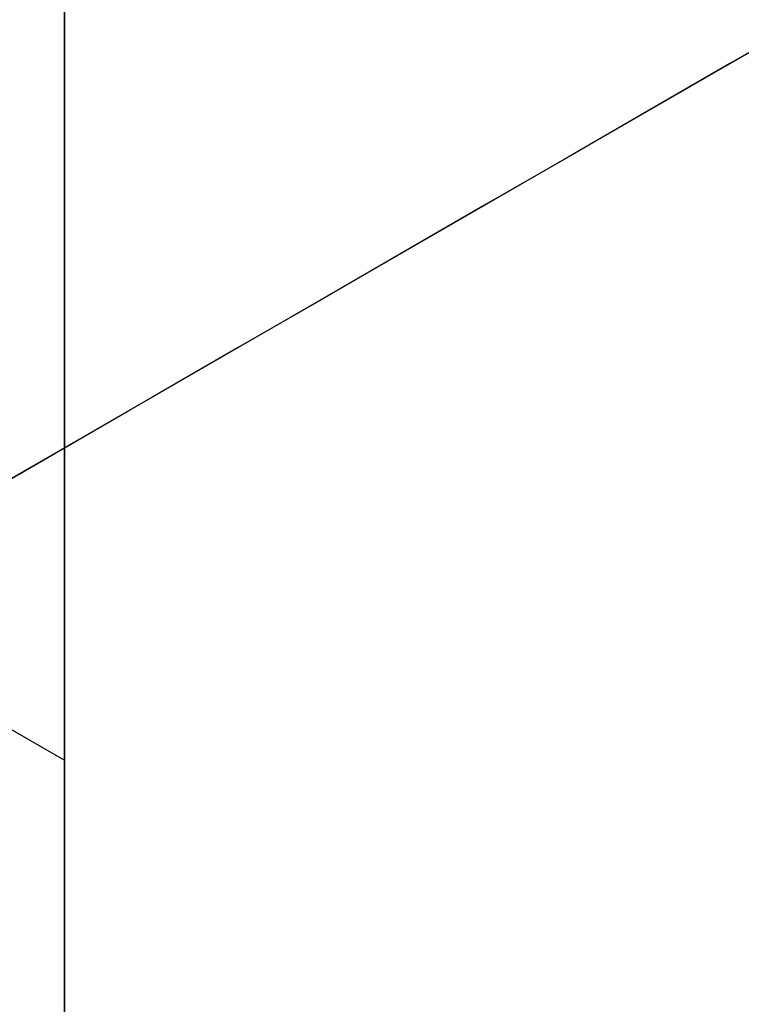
# Model space of a CAD drawing. Header units: millimetres. Extents: x -273 to 273, y -262 to 262.
# Tile 132 of 256: x -1.0032 to -0.9511, y -0.6175 to -0.5464. Entities that reach past the tile are written whole.
import ezdxf

# ---------------------------------------------------------------- set-up
doc = ezdxf.new("R2010")
doc.units = ezdxf.units.MM
doc.header["$MEASUREMENT"] = 0
doc.layers.add('Default', color=7, linetype='Continuous', true_color=0x000000)

# ---------------------------------------------------------------- blocks, each defined once
blk = doc.blocks.new('Block 01')
at = {"layer": 'Default', "color": 9, "true_color": 0xbfbfbf}
blk.add_line((-1.115983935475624, 0.5329408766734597, 778.668000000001), (-1.00000000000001, 0.599904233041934, 778.6680000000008), dxfattribs=at)
for points, knots in [([(-1.000000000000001, 0.9625595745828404, 779.189699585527), (-1.000000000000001, 1.280998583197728, 768.9222898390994), (-1.000000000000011, 1.60822665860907, 758.6551526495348), (-1.000000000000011, 2.162908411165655, 741.7134129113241), (-1.000000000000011, 2.385163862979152, 735.0386403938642), (-1.000000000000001, 2.680020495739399, 726.3185048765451), (-1.000000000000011, 2.749496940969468, 724.2730361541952), (-1.000000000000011, 2.950221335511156, 718.3886082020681), (-1.000000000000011, 3.082223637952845, 714.549674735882), (-1.000000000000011, 3.277304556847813, 708.911735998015), (-1.000000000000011, 3.339734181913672, 707.1127082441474), (-1.000000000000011, 3.555340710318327, 700.9136911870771), (-1.000000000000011, 3.709289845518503, 696.5137288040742), (-1.000000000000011, 3.950457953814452, 689.6254209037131), (-1.000000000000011, 4.037597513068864, 687.1370725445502), (-1.000000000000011, 4.243346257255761, 681.2464907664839), (-1.000000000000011, 4.361796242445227, 677.8442516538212), (-1.000000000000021, 4.51505934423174, 673.3905213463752), (-1.000000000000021, 4.55110413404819, 672.339072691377), (-1.000000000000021, 4.654748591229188, 669.3007794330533), (-1.000000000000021, 4.72190133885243, 667.313919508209), (-1.000000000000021, 4.819302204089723, 664.3890582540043), (-1.000000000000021, 4.850315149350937, 663.451082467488), (-1.000000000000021, 4.939106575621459, 660.7418510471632), (-1.000000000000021, 4.99619952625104, 658.9705727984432), (-1.000000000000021, 5.078196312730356, 656.3635239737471), (-1.000000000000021, 5.104171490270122, 655.5277872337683), (-1.000000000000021, 5.178117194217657, 653.1145003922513), (-1.000000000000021, 5.225159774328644, 651.5369216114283), (-1.000000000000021, 5.291775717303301, 649.2151569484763), (-1.000000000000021, 5.312728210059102, 648.4710108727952), (-1.000000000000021, 5.371892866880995, 646.3223061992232), (-1.000000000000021, 5.408934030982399, 644.9177149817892), (-1.000000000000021, 5.460257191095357, 642.8504632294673), (-1.000000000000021, 5.476222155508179, 642.1878448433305), (-1.000000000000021, 5.520726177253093, 640.2741157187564), (-1.000000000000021, 5.547853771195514, 639.0229716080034), (-1.000000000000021, 5.584037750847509, 637.1812211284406), (-1.000000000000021, 5.595070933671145, 636.5906540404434), (-1.000000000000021, 5.633113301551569, 634.4275768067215), (-1.000000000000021, 5.656253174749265, 632.8549951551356), (-1.000000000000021, 5.683104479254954, 630.3453829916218), (-1.000000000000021, 5.690876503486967, 629.4083981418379), (-1.000000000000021, 5.704959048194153, 626.7757251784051), (-1.000000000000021, 5.705103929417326, 625.0799908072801), (-1.000000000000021, 5.68662748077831, 622.6148386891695), (-1.000000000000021, 5.678186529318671, 621.8453577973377), (-1.000000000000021, 5.645450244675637, 619.6685621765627), (-1.000000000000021, 5.613843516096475, 618.2613429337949), (-1.000000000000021, 5.547641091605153, 616.2076259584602), (-1.000000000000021, 5.523868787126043, 615.5607945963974), (-1.000000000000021, 5.446622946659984, 613.7124725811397), (-1.000000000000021, 5.385124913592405, 612.5113068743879), (-1.000000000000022, 5.275243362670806, 610.7489796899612), (-1.000000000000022, 5.237283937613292, 610.1871802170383), (-1.000000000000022, 5.118499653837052, 608.5617062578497), (-1.000000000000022, 5.029625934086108, 607.4986175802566), (-1.000000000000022, 4.881019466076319, 605.9291952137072), (-1.000000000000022, 4.830320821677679, 605.4220101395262), (-1.000000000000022, 4.673910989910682, 603.9353326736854), (-1.000000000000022, 4.560934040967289, 602.9566088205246), (-1.000000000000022, 4.379236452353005, 601.5028346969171), (-1.000000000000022, 4.317553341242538, 601.0269018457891), (-1.000000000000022, 4.128574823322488, 599.6160337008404), (-1.000000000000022, 3.995433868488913, 598.6818870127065), (-1.000000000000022, 3.786684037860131, 597.2873614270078), (-1.000000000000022, 3.716032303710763, 596.8262352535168), (-1.000000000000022, 3.500665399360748, 595.4488499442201), (-1.000000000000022, 3.351765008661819, 594.5332490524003), (-1.000000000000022, 3.122282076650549, 593.1623081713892), (-1.000000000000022, 3.044892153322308, 592.7064300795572), (-1.000000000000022, 2.732205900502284, 590.8863798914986), (-1.000000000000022, 2.489709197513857, 589.5234549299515), (-1.000000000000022, 2.078471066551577, 587.2549467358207), (-1.000000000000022, 1.912200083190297, 586.3489072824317), (-1.000000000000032, 1.410808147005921, 583.6326549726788), (-1.000000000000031, 1.072868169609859, 581.8229631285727), (-1.000000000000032, 0.5711502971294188, 579.1065381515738), (-1.000000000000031, 0.4046971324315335, 578.2002993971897), (-1.000000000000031, -0.09076097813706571, 575.4739079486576), (-1.000000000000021, -0.4145497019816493, 573.6527914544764), (-1.000000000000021, -0.8824460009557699, 570.9120456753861), (-1.000000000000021, -1.035911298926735, 569.9940308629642), (-1.000000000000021, -1.488219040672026, 567.219143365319), (-1.000000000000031, -1.775493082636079, 565.3603697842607), (-1.000000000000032, -2.180303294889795, 562.5551785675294), (-1.000000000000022, -2.311710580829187, 561.6107802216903), (-1.000000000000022, -2.695615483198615, 558.739862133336), (-1.000000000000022, -2.932182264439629, 556.8112103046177), (-1.000000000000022, -3.257130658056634, 553.8923683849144), (-1.000000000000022, -3.361470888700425, 552.9039599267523), (-1.000000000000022, -3.663546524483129, 549.8806416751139), (-1.000000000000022, -3.84339114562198, 547.8439591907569), (-1.000000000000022, -4.083989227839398, 544.7530731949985), (-1.000000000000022, -4.160288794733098, 543.7000679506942), (-1.000000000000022, -4.379039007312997, 540.4594946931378), (-1.000000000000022, -4.504346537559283, 538.2707934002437), (-1.000000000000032, -4.66814441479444, 534.9404097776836), (-1.000000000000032, -4.719466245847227, 533.7993364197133), (-1.000000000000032, -4.865625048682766, 530.2683522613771), (-1.000000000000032, -4.946798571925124, 527.8778965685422), (-1.000000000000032, -5.053184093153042, 524.2318923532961), (-1.000000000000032, -5.086627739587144, 522.9765634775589), (-1.000000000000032, -5.166318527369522, 519.7554249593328), (-1.000000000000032, -5.209125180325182, 517.7895314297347), (-1.000000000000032, -5.261845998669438, 515.1450833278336), (-1.000000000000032, -5.274934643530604, 514.4665890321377), (-1.000000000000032, -5.313790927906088, 512.3949672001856), (-1.000000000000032, -5.338397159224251, 511.0018180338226), (-1.000000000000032, -5.374120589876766, 508.8936473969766), (-1.000000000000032, -5.385971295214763, 508.1786381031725), (-1.000000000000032, -5.42151507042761, 505.9960504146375), (-1.000000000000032, -5.444550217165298, 504.5284613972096), (-1.000000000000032, -5.478716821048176, 502.3080902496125), (-1.000000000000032, -5.490179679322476, 501.5553131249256), (-1.000000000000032, -5.524920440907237, 499.2587152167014), (-1.000000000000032, -5.547960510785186, 497.7148908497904), (-1.000000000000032, -5.582803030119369, 495.3799789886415), (-1.000000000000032, -5.594605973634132, 494.5888914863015), (-1.000000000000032, -5.630680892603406, 492.1773672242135), (-1.000000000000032, -5.6550555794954, 490.5569319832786), (-1.000000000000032, -5.692442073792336, 488.1072702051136), (-1.000000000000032, -5.70519005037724, 487.2780396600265), (-1.000000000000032, -5.744362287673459, 484.7528019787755), (-1.000000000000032, -5.771155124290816, 483.0568005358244), (-1.000000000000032, -5.812589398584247, 480.4943105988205), (-1.000000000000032, -5.826764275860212, 479.6278145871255), (-1.000000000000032, -5.870422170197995, 476.9922073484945), (-1.000000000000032, -5.900470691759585, 475.2231054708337), (-1.000000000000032, -5.947092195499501, 472.5518411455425), (-1.000000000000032, -5.963052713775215, 471.6496680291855), (-1.000000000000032, -6.012209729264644, 468.9091680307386), (-1.000000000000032, -6.046105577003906, 467.0708536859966), (-1.000000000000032, -6.098688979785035, 464.2970022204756), (-1.000000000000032, -6.116670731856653, 463.3614517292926), (-1.000000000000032, -6.171965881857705, 460.5236705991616), (-1.000000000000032, -6.210054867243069, 458.6214550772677), (-1.000000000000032, -6.269009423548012, 455.7533387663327), (-1.000000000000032, -6.2891248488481, 454.7874225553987), (-1.000000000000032, -6.350823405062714, 451.8621084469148), (-1.000000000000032, -6.393205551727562, 449.9027274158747), (-1.000000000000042, -6.458574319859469, 446.9508051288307), (-1.000000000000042, -6.480812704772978, 445.9582472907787), (-1.000000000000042, -6.548807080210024, 442.9572863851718), (-1.000000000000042, -6.595336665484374, 440.9489008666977), (-1.000000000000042, -6.666795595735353, 437.9257695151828), (-1.000000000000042, -6.691023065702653, 436.9110070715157), (-1.000000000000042, -6.764833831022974, 433.8484250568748), (-1.000000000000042, -6.815119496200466, 431.8006224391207), (-1.000000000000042, -6.891976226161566, 428.7210187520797), (-1.000000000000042, -6.917935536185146, 427.6892023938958), (-1.000000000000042, -7.023149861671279, 423.5381438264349), (-1.000000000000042, -7.103971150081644, 420.4189414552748), (-1.000000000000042, -7.241138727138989, 415.2075659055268), (-1.000000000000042, -7.29678422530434, 413.1153741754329), (-1.000000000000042, -7.437003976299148, 407.8807120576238), (-1.000000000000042, -7.522078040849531, 404.7382550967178), (-1.000000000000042, -7.635937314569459, 400.5500160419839), (-1.000000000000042, -7.664407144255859, 399.5042253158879), (-1.000000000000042, -7.749700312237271, 396.3732967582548), (-1.000000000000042, -7.806582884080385, 394.2881605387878), (-1.000000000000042, -7.891672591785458, 391.1648765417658), (-1.000000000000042, -7.919936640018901, 390.1267303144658), (-1.000000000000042, -8.00429786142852, 387.0239288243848), (-1.000000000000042, -8.060283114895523, 384.9592705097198), (-1.000000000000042, -8.143619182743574, 381.8691233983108), (-1.000000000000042, -8.171199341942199, 380.8436407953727), (-1.000000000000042, -8.253224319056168, 377.7832600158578), (-1.000000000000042, -8.307391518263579, 375.7483543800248), (-1.000000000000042, -8.38761078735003, 372.7048750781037), (-1.000000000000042, -8.414063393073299, 371.6963119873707), (-1.000000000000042, -8.49245311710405, 368.6903561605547), (-1.000000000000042, -8.543950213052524, 366.6929519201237), (-1.000000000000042, -8.619791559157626, 363.7073823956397), (-1.000000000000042, -8.644707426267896, 362.7192316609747), (-1.000000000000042, -8.71826754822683, 359.7774156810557), (-1.000000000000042, -8.766311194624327, 357.8237353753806), (-1.000000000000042, -8.836616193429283, 354.9050284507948), (-1.000000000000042, -8.859620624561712, 353.9400197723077), (-1.000000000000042, -8.927260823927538, 351.0697687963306), (-1.000000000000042, -8.971136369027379, 349.1645085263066), (-1.000000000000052, -9.034850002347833, 346.3193275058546), (-1.000000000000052, -9.05560279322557, 345.3794272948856), (-1.000000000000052, -9.116336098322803, 342.5858762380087), (-1.000000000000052, -9.155397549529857, 340.7322053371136), (-1.000000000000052, -9.211568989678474, 337.9649235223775), (-1.000000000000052, -9.22976443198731, 337.0513347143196), (-1.000000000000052, -9.282706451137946, 334.3373276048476), (-1.000000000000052, -9.31637641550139, 332.5368882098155), (-1.000000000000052, -9.364159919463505, 329.8495882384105), (-1.000000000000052, -9.379526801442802, 328.9627500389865), (-1.000000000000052, -9.423894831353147, 326.3288391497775), (-1.000000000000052, -9.451664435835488, 324.5817456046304), (-1.000000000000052, -9.49032037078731, 321.9742184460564), (-1.000000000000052, -9.502621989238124, 321.1138059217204), (-1.000000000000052, -9.53931983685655, 318.4428241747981), (-1.000000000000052, -9.56207256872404, 316.6322322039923), (-1.000000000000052, -9.593117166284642, 313.8735154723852), (-1.000000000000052, -9.603134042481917, 312.9254102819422), (-1.000000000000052, -9.630812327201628, 310.1118496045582), (-1.000000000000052, -9.646493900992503, 308.2463744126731), (-1.000000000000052, -9.665478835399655, 305.462748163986), (-1.000000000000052, -9.67102364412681, 304.5446125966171), (-1.000000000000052, -9.689922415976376, 300.924893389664), (-1.000000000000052, -9.697519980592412, 298.223278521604), (-1.000000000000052, -9.697964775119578, 293.7590302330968), (-1.000000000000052, -9.695019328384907, 291.9963982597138), (-1.000000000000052, -9.679547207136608, 287.6344381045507), (-1.000000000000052, -9.663126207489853, 285.0351232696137), (-1.000000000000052, -9.631127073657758, 281.5788330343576), (-1.000000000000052, -9.622363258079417, 280.7217952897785), (-1.000000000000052, -9.593669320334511, 278.1613667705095), (-1.000000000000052, -9.571257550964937, 276.4580037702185), (-1.000000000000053, -9.532633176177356, 273.9073598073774), (-1.000000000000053, -9.518965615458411, 273.0600403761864), (-1.000000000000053, -9.46114230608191, 269.6828585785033), (-1.000000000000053, -9.410324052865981, 267.1531103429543), (-1.000000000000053, -9.274660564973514, 261.2689274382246), (-1.000000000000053, -9.184113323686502, 257.9146251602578), (-1.000000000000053, -9.080691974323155, 254.5607204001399)], [-7.98116551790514e-12, -7.98116551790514e-12, -7.98116551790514e-12, -7.98116551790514e-12, 3.081704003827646, 3.081704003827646, 5.085245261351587, 5.085245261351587, 5.699239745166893, 5.699239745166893, 6.851600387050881, 6.851600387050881, 7.391633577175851, 7.391633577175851, 8.712430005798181, 8.712430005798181, 9.459392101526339, 9.459392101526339, 10.48068218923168, 10.48068218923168, 10.79630207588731, 10.79630207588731, 11.39270035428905, 11.39270035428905, 11.67424684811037, 11.67424684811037, 12.20590617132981, 12.20590617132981, 12.45674824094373, 12.45674824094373, 12.93023201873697, 12.93023201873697, 13.15356427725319, 13.15356427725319, 13.57508775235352, 13.57508775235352, 13.77393089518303, 13.77393089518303, 14.14936173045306, 14.14936173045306, 14.32656266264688, 14.32656266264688, 14.79838536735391, 14.79838536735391, 15.07948939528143, 15.07948939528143, 15.58819901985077, 15.58819901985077, 15.81905549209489, 15.81905549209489, 16.24131199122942, 16.24131199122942, 16.43549020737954, 16.43549020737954, 16.79629289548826, 16.79629289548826, 16.96521467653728, 16.96521467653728, 17.285235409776, 17.285235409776, 17.43814721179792, 17.43814721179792, 17.73370002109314, 17.73370002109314, 17.87767266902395, 17.87767266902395, 18.16074032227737, 18.16074032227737, 18.30069174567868, 18.30069174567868, 18.5789765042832, 18.5789765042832, 18.71769629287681, 18.71769629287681, 19.13299067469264, 19.13299067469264, 19.40934111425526, 19.40934111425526, 19.9616329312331, 19.9616329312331, 20.23805208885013, 20.23805208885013, 20.79294689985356, 20.79294689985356, 21.07217110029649, 21.07217110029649, 21.63640002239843, 21.63640002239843, 21.92244531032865, 21.92244531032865, 22.50534176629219, 22.50534176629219, 22.80350729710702, 22.80350729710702, 23.41685276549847, 23.41685276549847, 23.73357841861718, 23.73357841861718, 24.39123645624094, 24.39123645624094, 24.73390189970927, 24.73390189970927, 25.45143825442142, 25.45143825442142, 25.82816946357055, 25.82816946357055, 26.41807553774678, 26.41807553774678, 26.6216616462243, 26.6216616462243, 27.03967140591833, 27.03967140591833, 27.25420364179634, 27.25420364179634, 27.69453453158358, 27.69453453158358, 27.9203938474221, 27.9203938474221, 28.38359272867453, 28.38359272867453, 28.62094539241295, 28.62094539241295, 29.10713095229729, 29.10713095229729, 29.35592950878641, 29.35592950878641, 29.86479339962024, 29.86479339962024, 30.12477697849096, 30.12477697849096, 30.6555840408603, 30.6555840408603, 30.92627831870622, 30.92627831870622, 31.47786629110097, 31.47786629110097, 31.75858326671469, 31.75858326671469, 32.32936223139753, 32.32936223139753, 32.61919991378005, 32.61919991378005, 33.2071516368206, 33.2071516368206, 33.50499370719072, 33.50499370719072, 34.10767096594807, 34.10767096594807, 34.41218644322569, 34.41218644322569, 35.02671236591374, 35.02671236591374, 35.33635521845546, 35.33635521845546, 36.27242988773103, 36.27242988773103, 36.90030934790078, 36.90030934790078, 37.84339182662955, 37.84339182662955, 38.15724527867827, 38.15724527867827, 38.78301886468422, 38.78301886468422, 39.09457813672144, 39.09457813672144, 39.71420329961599, 39.71420329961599, 40.02195932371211, 40.02195932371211, 40.63264724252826, 40.63264724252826, 40.93532021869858, 40.93532021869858, 41.53474057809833, 41.53474057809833, 41.83128001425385, 41.83128001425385, 42.41756123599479, 42.41756123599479, 42.70714607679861, 42.70714607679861, 43.27887559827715, 43.27887559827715, 43.56091437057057, 43.56091437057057, 44.11713895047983, 44.11713895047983, 44.39126992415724, 44.39126992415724, 44.93149598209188, 44.93149598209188, 45.1975873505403, 45.1975873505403, 45.72178135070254, 45.72178135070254, 45.97993145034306, 45.97993145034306, 46.5231515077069, 46.5231515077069, 46.80759886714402, 46.80759886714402, 47.36726055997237, 47.36726055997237, 47.64270616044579, 47.64270616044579, 48.45319116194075, 48.45319116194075, 48.98198061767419, 48.98198061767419, 49.76178745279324, 49.76178745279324, 50.01891209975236, 50.01891209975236, 50.52996424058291, 50.52996424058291, 50.78419301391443, 50.78419301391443, 51.54326727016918, 51.54326727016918, 52.5499169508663, 52.5499169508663, 52.5499169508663, 52.5499169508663]), ([(-1.000000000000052, -10.48135596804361, 254.560720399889), (-1.000000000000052, -10.58511833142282, 257.9300429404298), (-1.000000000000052, -10.67568596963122, 261.2905291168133), (-1.000000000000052, -10.81127225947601, 267.1833387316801), (-1.000000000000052, -10.86202136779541, 269.715529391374), (-1.000000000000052, -10.91974508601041, 273.095985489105), (-1.000000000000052, -10.93338717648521, 273.944137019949), (-1.000000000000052, -10.97193319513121, 276.4972971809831), (-1.000000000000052, -10.99429016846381, 278.202344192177), (-1.000000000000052, -11.02289856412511, 280.765305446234), (-1.000000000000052, -11.03163321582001, 281.623192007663), (-1.000000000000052, -11.06351255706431, 285.082885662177), (-1.000000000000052, -11.07983907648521, 287.684754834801), (-1.000000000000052, -11.09514746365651, 292.050957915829), (-1.000000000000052, -11.09802542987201, 293.815278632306), (-1.000000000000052, -11.09740779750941, 298.2836648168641), (-1.000000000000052, -11.08970462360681, 300.987728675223), (-1.000000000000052, -11.07066442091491, 304.61067760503), (-1.000000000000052, -11.06508399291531, 305.529594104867), (-1.000000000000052, -11.04599193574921, 308.3154951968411), (-1.000000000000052, -11.03023938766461, 310.182464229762), (-1.000000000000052, -11.00245551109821, 312.998227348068), (-1.000000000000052, -10.99240361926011, 313.9470411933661), (-1.000000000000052, -10.96125861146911, 316.7077490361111), (-1.000000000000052, -10.93844128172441, 318.5196234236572), (-1.000000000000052, -10.90164996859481, 321.1924661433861), (-1.000000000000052, -10.88931877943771, 322.0534572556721), (-1.000000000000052, -10.85057526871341, 324.6626495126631), (-1.000000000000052, -10.82274859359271, 326.410829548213), (-1.000000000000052, -10.77829688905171, 329.0463336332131), (-1.000000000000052, -10.76290265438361, 329.9336785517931), (-1.000000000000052, -10.71503879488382, 332.62242367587), (-1.000000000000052, -10.68131693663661, 334.4238014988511), (-1.000000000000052, -10.62829949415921, 337.1391779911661), (-1.000000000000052, -10.61007961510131, 338.053197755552), (-1.000000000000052, -10.55383704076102, 340.8216947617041), (-1.000000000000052, -10.51473010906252, 342.6761499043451), (-1.000000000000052, -10.45393136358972, 345.4708380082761), (-1.000000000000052, -10.43315759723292, 346.4110910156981), (-1.000000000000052, -10.36938359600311, 349.257251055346), (-1.000000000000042, -10.32546993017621, 351.1631375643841), (-1.000000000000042, -10.25777558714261, 354.0342878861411), (-1.000000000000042, -10.23475405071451, 354.9995696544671), (-1.000000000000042, -10.16440059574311, 357.9190152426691), (-1.000000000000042, -10.11632688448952, 359.8731611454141), (-1.000000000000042, -10.04272487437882, 362.8156349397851), (-1.000000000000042, -10.01779606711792, 363.8039778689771), (-1.000000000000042, -9.941918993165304, 366.7900421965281), (-1.000000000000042, -9.890400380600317, 368.7877490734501), (-1.000000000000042, -9.811981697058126, 371.794117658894), (-1.000000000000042, -9.785520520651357, 372.8027908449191), (-1.000000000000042, -9.705278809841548, 375.8465172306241), (-1.000000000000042, -9.65109897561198, 377.8815598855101), (-1.000000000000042, -9.56905841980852, 380.9421041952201), (-1.000000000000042, -9.541474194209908, 381.9676132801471), (-1.000000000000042, -9.45812933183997, 385.057754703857), (-1.000000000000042, -9.402140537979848, 387.1223808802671), (-1.000000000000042, -9.317777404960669, 390.2250910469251), (-1.000000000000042, -9.289513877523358, 391.2631780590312), (-1.000000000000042, -9.204429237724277, 394.3861965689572), (-1.000000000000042, -9.147552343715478, 396.4711265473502), (-1.000000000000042, -9.062271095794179, 399.6017010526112), (-1.000000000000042, -9.033806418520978, 400.6473439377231), (-1.000000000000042, -8.919974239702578, 404.8348066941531), (-1.000000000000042, -8.83492493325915, 407.9766352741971), (-1.000000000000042, -8.6947560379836, 413.2100918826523), (-1.000000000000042, -8.63913479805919, 415.3017064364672), (-1.000000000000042, -8.50203674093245, 420.5114153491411), (-1.000000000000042, -8.421262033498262, 423.6295282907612), (-1.000000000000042, -8.316113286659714, 427.7790828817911), (-1.000000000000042, -8.290171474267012, 428.8104846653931), (-1.000000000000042, -8.213369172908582, 431.8887788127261), (-1.000000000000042, -8.16312078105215, 433.9356864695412), (-1.000000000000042, -8.089366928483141, 436.9968975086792), (-1.000000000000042, -8.06515888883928, 438.0111839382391), (-1.000000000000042, -7.993759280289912, 441.0328391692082), (-1.000000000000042, -7.947269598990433, 443.0402245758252), (-1.000000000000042, -7.879335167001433, 446.0396656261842), (-1.000000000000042, -7.857116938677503, 447.0317037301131), (-1.000000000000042, -7.791808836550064, 449.9820368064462), (-1.000000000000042, -7.749466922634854, 451.9403483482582), (-1.000000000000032, -7.687827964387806, 454.8640478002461), (-1.000000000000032, -7.667732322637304, 455.8294188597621), (-1.000000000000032, -7.608836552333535, 458.6958890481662), (-1.000000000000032, -7.570786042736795, 460.5970035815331), (-1.000000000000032, -7.515547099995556, 463.4331329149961), (-1.000000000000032, -7.497583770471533, 464.3681326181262), (-1.000000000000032, -7.445054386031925, 467.1403425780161), (-1.000000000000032, -7.411193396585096, 468.9775661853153), (-1.000000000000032, -7.362086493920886, 471.7164411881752), (-1.000000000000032, -7.346142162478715, 472.6180800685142), (-1.000000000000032, -7.299567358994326, 475.2877772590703), (-1.000000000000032, -7.269548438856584, 477.0558462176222), (-1.000000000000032, -7.225932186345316, 479.6899284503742), (-1.000000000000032, -7.211770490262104, 480.5559323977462), (-1.000000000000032, -7.170373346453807, 483.1170107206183), (-1.000000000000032, -7.143603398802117, 484.8120925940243), (-1.000000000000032, -7.104462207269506, 487.3359909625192), (-1.000000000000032, -7.091723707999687, 488.1648017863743), (-1.000000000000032, -7.054362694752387, 490.6133034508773), (-1.000000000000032, -7.030002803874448, 492.2329982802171), (-1.000000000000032, -6.993946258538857, 494.6434706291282), (-1.000000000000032, -6.982148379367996, 495.4342466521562), (-1.000000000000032, -6.947317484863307, 497.7683642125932), (-1.000000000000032, -6.924282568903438, 499.3117057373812), (-1.000000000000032, -6.889545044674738, 501.6076602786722), (-1.000000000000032, -6.878081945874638, 502.3602769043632), (-1.000000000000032, -6.843910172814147, 504.5803553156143), (-1.000000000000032, -6.820868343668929, 506.0478120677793), (-1.000000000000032, -6.785308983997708, 508.2303083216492), (-1.000000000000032, -6.773451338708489, 508.9453584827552), (-1.000000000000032, -6.737701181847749, 511.0538969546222), (-1.000000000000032, -6.713072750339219, 512.4473730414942), (-1.000000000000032, -6.674175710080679, 514.5196220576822), (-1.000000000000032, -6.661070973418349, 515.1984166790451), (-1.000000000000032, -6.608270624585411, 517.8446981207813), (-1.000000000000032, -6.56539016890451, 519.8121244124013), (-1.000000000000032, -6.4855437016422, 523.0364157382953), (-1.000000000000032, -6.45202259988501, 524.2933648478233), (-1.000000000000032, -6.34533769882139, 527.9459072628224), (-1.000000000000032, -6.263903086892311, 530.3412795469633), (-1.000000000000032, -6.117259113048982, 533.8804352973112), (-1.000000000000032, -6.065739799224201, 535.0247653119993), (-1.000000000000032, -5.901239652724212, 538.3662982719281), (-1.000000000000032, -5.775360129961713, 540.5628883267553), (-1.000000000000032, -5.555603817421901, 543.8158341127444), (-1.000000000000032, -5.478921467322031, 544.8733275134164), (-1.000000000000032, -5.237049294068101, 547.9783933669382), (-1.000000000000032, -5.056228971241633, 550.0247600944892), (-1.000000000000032, -4.752521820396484, 553.0627493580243), (-1.000000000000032, -4.647599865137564, 554.0561530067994), (-1.000000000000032, -4.320842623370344, 556.9898160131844), (-1.000000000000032, -4.082972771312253, 558.9282843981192), (-1.000000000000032, -3.697004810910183, 561.8136061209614), (-1.000000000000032, -3.564914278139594, 562.7626025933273), (-1.000000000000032, -3.158147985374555, 565.5804882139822), (-1.000000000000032, -2.869558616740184, 567.4473513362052), (-1.000000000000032, -2.415306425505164, 570.2336020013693), (-1.000000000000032, -2.261264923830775, 571.1548994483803), (-1.000000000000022, -1.791945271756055, 573.9035506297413), (-1.000000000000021, -1.467305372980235, 575.7292889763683), (-1.000000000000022, -0.9707572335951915, 578.4614631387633), (-1.000000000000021, -0.8040808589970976, 579.3688656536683), (-1.000000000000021, -0.3021880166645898, 582.0861495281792), (-1.000000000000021, 0.03569499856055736, 583.8955381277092), (-1.000000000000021, 0.5367179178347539, 586.6098755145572), (-1.000000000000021, 0.7026845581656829, 587.5143018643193), (-1.000000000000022, 1.112800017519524, 589.7767942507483), (-1.000000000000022, 1.354493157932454, 591.1353138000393), (-1.000000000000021, 1.666031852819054, 592.9489163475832), (-1.000000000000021, 1.743064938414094, 593.4027545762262), (-1.000000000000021, 1.971324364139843, 594.7665962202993), (-1.000000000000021, 2.119379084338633, 595.6771341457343), (-1.000000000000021, 2.333431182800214, 597.0463870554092), (-1.000000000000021, 2.403598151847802, 597.5044463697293), (-1.000000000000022, 2.610761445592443, 598.8886963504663), (-1.000000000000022, 2.742844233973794, 599.8156275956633), (-1.000000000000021, 2.930246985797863, 601.2151506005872), (-1.000000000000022, 2.991376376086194, 601.6869588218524), (-1.000000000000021, 3.171363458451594, 603.1275236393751), (-1.000000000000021, 3.283251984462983, 604.0971539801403), (-1.000000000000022, 3.438128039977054, 605.5698704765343), (-1.000000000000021, 3.488318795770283, 606.0721949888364), (-1.000000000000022, 3.635454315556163, 607.6267784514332), (-1.000000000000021, 3.723445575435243, 608.6798807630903), (-1.000000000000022, 3.841069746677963, 610.2903893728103), (-1.000000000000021, 3.878670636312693, 610.8472161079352), (-1.000000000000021, 3.987582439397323, 612.5950459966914), (-1.000000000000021, 4.048541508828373, 613.7866822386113), (-1.000000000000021, 4.125143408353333, 615.6210389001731), (-1.000000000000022, 4.148732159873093, 616.2634379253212), (-1.000000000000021, 4.214475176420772, 618.3047489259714), (-1.000000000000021, 4.245857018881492, 619.7039925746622), (-1.000000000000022, 4.278371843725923, 621.8693201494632), (-1.000000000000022, 4.286757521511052, 622.6353096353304), (-1.000000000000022, 4.305114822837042, 625.0910164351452), (-1.000000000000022, 4.304935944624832, 626.7807964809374), (-1.000000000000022, 4.290862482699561, 629.4050399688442), (-1.000000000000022, 4.283098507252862, 630.3395495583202), (-1.000000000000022, 4.256278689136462, 632.8435107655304), (-1.000000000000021, 4.233168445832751, 634.4129167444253), (-1.000000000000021, 4.19518031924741, 636.5718879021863), (-1.000000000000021, 4.184159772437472, 637.1615244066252), (-1.000000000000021, 4.148012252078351, 639.0007143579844), (-1.000000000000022, 4.120911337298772, 640.2502285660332), (-1.000000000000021, 4.076450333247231, 642.1616209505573), (-1.000000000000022, 4.060498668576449, 642.8235324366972), (-1.000000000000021, 4.009212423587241, 644.8888592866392), (-1.000000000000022, 3.972196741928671, 646.2922325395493), (-1.000000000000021, 3.913071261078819, 648.4392005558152), (-1.000000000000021, 3.892130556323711, 649.1828278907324), (-1.000000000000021, 3.82554648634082, 651.5031971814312), (-1.000000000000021, 3.77852520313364, 653.0798993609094), (-1.000000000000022, 3.70461129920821, 655.4919445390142), (-1.000000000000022, 3.678645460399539, 656.3273161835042), (-1.000000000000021, 3.596673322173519, 658.9333980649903), (-1.000000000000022, 3.539596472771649, 660.7040744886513), (-1.000000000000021, 3.450828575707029, 663.4124608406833), (-1.000000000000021, 3.419822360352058, 664.3501933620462), (-1.000000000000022, 3.322438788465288, 667.2744239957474), (-1.000000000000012, 3.255297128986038, 669.2608965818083), (-1.000000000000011, 3.151668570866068, 672.2986527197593), (-1.000000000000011, 3.115628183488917, 673.3499515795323), (-1.000000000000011, 2.962378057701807, 677.8032248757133), (-1.000000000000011, 2.843937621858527, 681.2051568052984), (-1.000000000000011, 2.638202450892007, 687.0953208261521), (-1.000000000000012, 2.551066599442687, 689.5835586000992), (-1.000000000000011, 2.309905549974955, 696.4716660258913), (-1.000000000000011, 2.155960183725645, 700.8715385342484), (-1.000000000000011, 1.940358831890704, 707.0704417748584), (-1.000000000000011, 1.877930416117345, 708.8694455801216), (-1.000000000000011, 1.682852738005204, 714.5073271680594), (-1.000000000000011, 1.550852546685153, 718.3462274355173), (-1.000000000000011, 1.350131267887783, 724.2306072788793), (-1.000000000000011, 1.280655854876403, 726.2760610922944), (-1.000000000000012, 0.9858041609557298, 734.9961111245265), (-1.000000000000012, 0.7635526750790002, 741.6708130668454), (-1.000000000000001, 0.208884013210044, 758.6122392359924), (-1.000000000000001, -0.1183353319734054, 768.8791334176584), (-1.000000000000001, -0.4367668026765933, 779.1463001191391)], [-0.000923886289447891, -0.000923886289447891, -0.000923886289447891, -0.000923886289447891, 1.007598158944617, 1.007598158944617, 1.76741793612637, 1.76741793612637, 2.021900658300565, 2.021900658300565, 2.533466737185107, 2.533466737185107, 2.790850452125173, 2.790850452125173, 3.571437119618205, 3.571437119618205, 4.10074247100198, 4.10074247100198, 4.911976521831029, 4.911976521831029, 5.187661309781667, 5.187661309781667, 5.74778116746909, 5.74778116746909, 6.032446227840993, 6.032446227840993, 6.576060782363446, 6.576060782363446, 6.834389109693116, 6.834389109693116, 7.358918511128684, 7.358918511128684, 7.625166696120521, 7.625166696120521, 8.16568402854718, 8.16568402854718, 8.43994923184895, 8.43994923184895, 8.996419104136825, 8.996419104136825, 9.278568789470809, 9.278568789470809, 9.850496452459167, 9.850496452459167, 10.1401684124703, 10.1401684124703, 10.72659980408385, 10.72659980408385, 11.02320219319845, 11.02320219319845, 11.62272402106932, 11.62272402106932, 11.92543540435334, 11.92543540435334, 12.53617525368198, 12.53617525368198, 12.84394466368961, 12.84394466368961, 13.4635711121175, 13.4635711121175, 13.77511809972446, 13.77511809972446, 14.40084079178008, 14.40084079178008, 14.71465538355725, 14.71465538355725, 15.6575657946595, 15.6575657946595, 16.2852830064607, 16.2852830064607, 17.22104704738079, 17.22104704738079, 17.53057087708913, 17.53057087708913, 18.14483891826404, 18.14483891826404, 18.44921684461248, 18.44921684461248, 19.05160446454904, 19.05160446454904, 19.34929575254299, 19.34929575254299, 19.93693677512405, 19.93693677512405, 20.22661591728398, 20.22661591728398, 20.79707445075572, 20.79707445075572, 21.07763104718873, 21.07763104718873, 21.62890135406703, 21.62890135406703, 21.89944005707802, 21.89944005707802, 22.42994646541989, 22.42994646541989, 22.68978694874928, 22.68978694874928, 23.19838383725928, 23.19838383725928, 23.44706082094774, 23.44706082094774, 23.93303276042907, 23.93303276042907, 24.17029613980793, 24.17029613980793, 24.63335830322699, 24.63335830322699, 24.85917344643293, 24.85917344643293, 25.29947243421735, 25.29947243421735, 25.51402073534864, 25.51402073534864, 25.9321360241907, 25.9321360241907, 26.13581588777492, 26.13581588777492, 26.72619253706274, 26.72619253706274, 27.10341689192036, 27.10341689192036, 27.82244262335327, 27.82244262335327, 28.16609277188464, 28.16609277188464, 28.82613486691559, 28.82613486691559, 29.14421731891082, 29.14421731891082, 29.7604932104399, 29.7604932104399, 30.0601725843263, 30.0601725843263, 30.64604983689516, 30.64604983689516, 30.93349468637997, 30.93349468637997, 31.50019215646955, 31.50019215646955, 31.78042109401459, 31.78042109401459, 32.33673553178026, 32.33673553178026, 32.61351503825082, 32.61351503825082, 33.16572399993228, 33.16572399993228, 33.44158682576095, 33.44158682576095, 33.85554507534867, 33.85554507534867, 33.99364604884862, 33.99364604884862, 34.27039577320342, 34.27039577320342, 34.40941817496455, 34.40941817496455, 34.69030305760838, 34.69030305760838, 34.83302975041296, 34.83302975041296, 35.12584033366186, 35.12584033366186, 35.27728872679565, 35.27728872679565, 35.59430765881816, 35.59430765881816, 35.76173672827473, 35.76173672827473, 36.11968250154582, 36.11968250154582, 36.31253329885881, 36.31253329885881, 36.73240368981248, 36.73240368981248, 36.96221667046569, 36.96221667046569, 37.46914895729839, 37.46914895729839, 37.74951534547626, 37.74951534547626, 38.22039360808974, 38.22039360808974, 38.39731845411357, 38.39731845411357, 38.77226685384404, 38.77226685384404, 38.97090138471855, 38.97090138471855, 39.39206680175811, 39.39206680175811, 39.61524732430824, 39.61524732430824, 40.08847636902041, 40.08847636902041, 40.33921328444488, 40.33921328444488, 40.87070134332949, 40.87070134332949, 41.15217977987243, 41.15217977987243, 41.74847229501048, 41.74847229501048, 42.06405277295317, 42.06405277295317, 43.08526861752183, 43.08526861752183, 43.83221065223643, 43.83221065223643, 45.15300331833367, 45.15300331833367, 45.69303881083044, 45.69303881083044, 46.84540973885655, 46.84540973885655, 47.45941053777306, 47.45941053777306, 49.46296582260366, 49.46296582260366, 52.5446510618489, 52.5446510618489, 52.5446510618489, 52.5446510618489])]:
    blk.add_open_spline(points, degree=3, knots=knots, dxfattribs=at)
for points, degree in [([(-1.000000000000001, 0.9625595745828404, 779.189699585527), (-1.000000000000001, 0.2628963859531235, 779.1679998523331), (-1.000000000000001, -0.4367668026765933, 779.1463001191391)], 2), ([(-0.6999999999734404, 0.5715021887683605, 588.4725917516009), (-0.7785398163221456, 0.5715021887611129, 588.4725917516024), (-0.9347173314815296, 0.6357380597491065, 588.4609479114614), (-1.000000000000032, 0.7894112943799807, 588.4330920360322), (-1.00000000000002, 0.8666917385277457, 588.4190836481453)], 3), ([(-1.00000000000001, 0.599904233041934, 778.6680000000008), (-1.000000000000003, 0.165977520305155, 778.6680000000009), (-0.9999999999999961, -0.267949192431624, 778.668000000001)], 2)]:
    blk.add_open_spline(points, degree=degree, dxfattribs=at)
blk.add_rational_spline([(-0.9999999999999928, 0.3320508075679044, 777.535119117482), (-1.000000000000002, 0.4706465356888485, 778.1007317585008), (-1.00000000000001, 0.599904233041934, 778.6680000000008)], [0.9285380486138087, 0.9305067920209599, 0.932527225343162], degree=2, dxfattribs=at)

msp = doc.modelspace()

# ---------------------------------------------------------------- linework, layer by layer
at = {"layer": 'Default', "color": 9, "true_color": 0xbfbfbf}
for centre, radius in [((2.48689957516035e-13, 4.67546815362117e-14, -579.6680000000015), 16), ((1.76744971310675e-13, 1.17676755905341e-15, -67.067876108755), 3.5), ((1.502247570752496e-14, 1.572370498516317e-15, -65.41749310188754), 3.5), ((1.766383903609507e-13, 3.113232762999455e-15, -62.66787610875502), 3), ((1.76717114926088e-13, 1.682889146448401e-15, -65.91787610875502), 2.625), ((2.48689957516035e-13, 4.217312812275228e-14, -582.5224783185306), 2.552031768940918), ((2.581645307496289e-14, 3.38909400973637e-15, -61.26787610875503), 2.4585), ((2.486899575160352e-13, 4.553261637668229e-14, -580.4293920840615), 2), ((2.77542757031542e-13, 3.047517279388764e-14, -558.4680000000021), 1.85), ((1.767849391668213e-13, 4.505931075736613e-16, -68.71787610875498), 1.25), ((1.768200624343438e-13, -1.875601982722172e-16, -70.16787610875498), 1.05), ((2.761611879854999e-13, 3.545958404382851e-14, -555.668000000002), 0.9999999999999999)]:
    msp.add_circle(centre, radius, dxfattribs=at)
for centre, radius, start, end in [((-3.8628076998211e-14, 1.277357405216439e-14, -22), 100.85, 0.002522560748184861, 270), ((-3.8628076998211e-14, 1.277357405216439e-14, -22), 100.05, 0.00252256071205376, 270), ((2.486899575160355e-13, 4.64253806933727e-14, -579.1680000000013), 15.99999999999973, 89.99999999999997, 269.9999999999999), ((2.486899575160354e-13, 4.376084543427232e-14, -580.1680000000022), 16, 89.99999999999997, 269.9999999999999), ((2.486899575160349e-13, 7.307073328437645e-14, -578.6680000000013), 15.49999999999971, 89.99999999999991, 269.9999999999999), ((2.486899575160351e-13, 9.12188706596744e-15, -603.1680000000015), 7.499999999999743, 89.99999999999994, 269.9999999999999), ((2.486899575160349e-13, 4.598129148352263e-14, -580.1680000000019), 7.500000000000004, 89.99999999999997, 269.9999999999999), ((2.48689957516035e-13, 7.789619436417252e-15, -603.668000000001), 6.999999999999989, 89.9999999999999, 269.9999999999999), ((2.486899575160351e-13, 7.789619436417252e-15, -603.6680000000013), 4.458500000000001, 89.99999999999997, 269.9999999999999), ((2.488564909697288e-13, 1.265031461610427e-14, -583.6680000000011), 4.45849999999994, 89.9999999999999, 262.0775736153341), ((2.448644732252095e-14, 7.79312288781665e-15, -62.8678761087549), 4.449999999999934, 59.47667614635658, 239.4766761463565), ((2.185933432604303e-14, -9.758911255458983e-15, -59.66787610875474), 4.450000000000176, 59.47667614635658, 239.4766761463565), ((2.410389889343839e-14, 7.796626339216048e-15, -62.8678761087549), 4.449999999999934, 239.4766761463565, 59.47667614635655), ((2.080400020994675e-14, -9.18803421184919e-15, -59.66787610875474), 4.450000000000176, 239.4766761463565, 59.47667614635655), ((2.142905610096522e-14, 2.873867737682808e-15, -62.86787610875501), 2.999765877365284, 329.4766761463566, 149.4766761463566), ((2.997251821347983e-14, 4.076401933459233e-15, -59.66787610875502), 2.999765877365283, 329.4766761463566, 149.4766761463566), ((2.197891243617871e-14, 2.744134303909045e-15, -62.55537610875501), 2.458500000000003, 329.4766761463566, 149.4766761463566), ((2.974346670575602e-14, 3.422327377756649e-15, -59.98037610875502), 2.458500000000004, 329.4766761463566, 149.4766761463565), ((2.48689957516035e-13, 4.298368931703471e-14, -582.190784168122), 2.000000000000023, 89.99999999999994, 269.9999999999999), ((2.486899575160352e-13, 4.764662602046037e-14, -578.668000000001), 2, 89.99999999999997, 269.9999999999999), ((2.781716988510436e-13, 2.665430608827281e-14, -560.768000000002), 1.850000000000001, 100.2817592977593, 280.2817592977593), ((2.762601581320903e-13, 3.311464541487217e-14, -556.168000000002), 1.850000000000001, 100.2817592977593, 280.2817592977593), ((2.097795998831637e-14, 2.441837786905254e-15, -62.86787610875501), 2.999765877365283, 149.4766761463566, 329.4766761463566), ((2.978805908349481e-14, 4.140150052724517e-15, -59.66787610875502), 2.999765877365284, 149.4766761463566, 329.4766761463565), ((0.0009480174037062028, 0.0009537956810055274, -69.96787610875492), 1.250951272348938, 270.0435534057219, 180.2176346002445), ((1.771916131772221e-13, 4.653239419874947e-15, -59.16787610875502), 2.500000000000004, 180.1740811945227, 0.1740811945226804), ((-2.842170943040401e-14, 2.244456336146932e-14, -44), 100.85, 180, 270), ((0, 3.665541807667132e-14), 100.85, 180, 270), ((-1.4210854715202e-14, 2.244456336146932e-14), 100.05, 180, 270), ((4.085620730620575e-14, 1.572370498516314e-15, -66.16787610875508), 3.499999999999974, 179.9999999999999, 359.9999999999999), ((3.97459842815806e-14, 1.572370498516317e-15, -64.66711009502), 3.499999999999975, 179.9999999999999, 0), ((2.417510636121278e-14, 2.23850431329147e-15, -62.55537610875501), 2.458500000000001, 180, 329.4766761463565), ((3.147482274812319e-14, 2.793615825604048e-15, -59.98037610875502), 2.458500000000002, 180, 329.4766761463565), ((2.757793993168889e-13, 3.547390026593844e-14, -556.168000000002), 1, 180, 2.544443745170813e-14), ((2.763900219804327e-13, 3.544526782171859e-14, -555.168000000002), 1, 180, 3.61587203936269e-28), ((-1.4210854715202e-14, 3.665541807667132e-14, -44), 100.05, 180.0000000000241, 270), ((1.7696955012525e-13, 2.401028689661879e-16, -70.16787610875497), 1.05, 180.1740811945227, 270.1740811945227), ((0.0009480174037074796, 0.0009537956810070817, -69.96787610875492), 1.25095127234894, 180.2176346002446, 270.0435534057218), ((1.763034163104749e-13, 1.239303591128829e-15, -66.16787610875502), 2.625, 180.1740811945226, 270), ((1.760813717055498e-13, 1.46134819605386e-15, -65.66787610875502), 2.625, 180.1740811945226, 270), ((1.755262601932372e-13, 1.017258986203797e-15, -65.66787610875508), 2.999999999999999, 180.1740811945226, 270), ((1.770805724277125e-13, 9.343931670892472e-15, -59.66787610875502), 3.000000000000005, 180.1740811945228, 270), ((1.790789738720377e-13, 4.125883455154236e-15, -66.16787610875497), 3.500000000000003, 180.1740811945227, 269.9999999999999), ((1.767475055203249e-13, -2.257898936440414e-15, -67.96787610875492), 1.249999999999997, 185.9132516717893, 270), ((1.775246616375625e-13, 1.128281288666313e-15, -67.96787610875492), 3.5, 182.2207942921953, 270)]:
    msp.add_arc(centre, radius, start, end, dxfattribs=at)
for points, weights, knots in [([(-112.052876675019, 3.686125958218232e-13, -41.67126407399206), (-112.052876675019, -112.052876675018, -41.67126407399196), (-3.551012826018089e-13, -112.052876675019, -41.67126407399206), (112.052876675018, -112.052876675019, -41.67126407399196), (112.052876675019, -3.848246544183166e-13, -41.67126407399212), (112.052876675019, 112.0528766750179, -41.671264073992), (3.859245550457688e-13, 112.052876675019, -41.67126407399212)], [1, 0.7071067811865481, 1, 0.7071067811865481, 1, 0.7071067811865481, 1], [-528.0367412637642, -528.0367412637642, -528.0367412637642, -352.0244941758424, -352.0244941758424, -176.0122470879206, -176.0122470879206, 0, 0, 0]), ([(3.733584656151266e-13, 108.255644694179, -41.67126407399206), (108.255644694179, 108.255644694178, -41.67126407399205), (108.255644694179, -3.295794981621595e-13, -41.67126407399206), (108.255644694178, -108.255644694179, -41.67126407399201), (-3.424886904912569e-13, -108.255644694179, -41.67126407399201), (-108.255644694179, -108.255644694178, -41.67126407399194), (-108.255644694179, 3.561743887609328e-13, -41.67126407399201)], [1, 0.7071067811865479, 1, 0.7071067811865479, 1, 0.7071067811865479, 1], [0, 0, 0, 170.0475690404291, 170.0475690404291, 340.0951380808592, 340.0951380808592, 510.1427071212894, 510.1427071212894, 510.1427071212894]), ([(2.109977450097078e-13, 58.94401797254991, -59.09351528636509), (58.94401797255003, 58.94401797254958, -59.09351528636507), (58.94401797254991, -1.942115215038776e-13, -59.09351528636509), (58.94401797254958, -58.94401797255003, -59.09351528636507), (-1.805700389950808e-13, -58.94401797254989, -59.09351528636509), (-58.94401797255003, -58.94401797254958, -59.09351528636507), (-58.9440179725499, 1.973562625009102e-13, -59.09351528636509), (-58.94401797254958, 58.94401797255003, -59.09351528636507), (2.109977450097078e-13, 58.94401797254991, -59.09351528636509)], [0.9909948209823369, 0.7007391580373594, 0.9909948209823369, 0.7007391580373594, 0.9909948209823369, 0.7007391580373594, 0.9909948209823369, 0.7007391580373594, 0.9909948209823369], [0, 0, 0, 224.1057533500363, 224.1057533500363, 448.211506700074, 448.211506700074, 672.3172600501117, 672.3172600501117, 896.423013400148, 896.423013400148, 896.423013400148]), ([(2.044550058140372e-13, 56.93896143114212, -58.00311703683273), (56.93896143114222, 56.93896143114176, -58.00311703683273), (56.93896143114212, -1.875516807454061e-13, -58.00311703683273), (56.93896143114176, -56.9389614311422, -58.00311703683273), (-1.737930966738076e-13, -56.9389614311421, -58.00311703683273), (-56.93896143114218, -56.93896143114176, -58.00311703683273), (-56.93896143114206, 1.906964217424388e-13, -58.00311703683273), (-56.93896143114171, 56.93896143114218, -58.00311703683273), (2.044550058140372e-13, 56.93896143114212, -58.00311703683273)], [0.9915545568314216, 0.70113495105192, 0.9915545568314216, 0.70113495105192, 0.9915545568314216, 0.70113495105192, 0.9915545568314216, 0.70113495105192, 0.9915545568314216], [0, 0, 0, 216.5112893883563, 216.5112893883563, 433.0225787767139, 433.0225787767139, 649.5338681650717, 649.5338681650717, 866.045157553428, 866.045157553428, 866.045157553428])]:
    msp.add_rational_spline(points, weights, degree=2, knots=knots, dxfattribs=at)
for points, degree in [([(-86.75499999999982, -50.08802260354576, -756.8932544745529), (-43.37749999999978, -25.04401130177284, -775.8033956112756), (2.700062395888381e-13, 7.615262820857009e-14, -794.7135367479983)], 2), ([(2.54283500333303e-13, -1.722103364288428e-14, -799.882645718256), (-0.06324955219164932, -0.03651714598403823, -799.882645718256), (-0.1860907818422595, -0.1074395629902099, -799.879278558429), (-0.4642434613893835, -0.2680310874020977, -799.84807424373), (-0.788388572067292, -0.4551763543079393, -799.7803104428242), (-1.069586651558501, -0.6175261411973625, -799.6577239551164)], 3), ([(-0.1164227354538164, -0.2016500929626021, -799.8749347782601), (-0.1700328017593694, -0.2288522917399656, -799.8716356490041), (-0.2833446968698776, -0.2871781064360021, -799.8622581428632), (-0.5541353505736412, -0.4475444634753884, -799.8192555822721), (-0.8374897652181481, -0.5741950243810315, -799.7409680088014), (-1.001207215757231, -0.7327877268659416, -799.6535189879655)], 3)]:
    msp.add_open_spline(points, degree=degree, dxfattribs=at)

# ---------------------------------------------------------------- block references
at = {"layer": 'Default', "color": 9, "true_color": 0xbfbfbf, "extrusion": (0, 0, -1), "rotation": 180}
msp.add_blockref('Block 01', (0, 8.233708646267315e-15, -200), dxfattribs=at)

doc.saveas('drawing.dxf')
